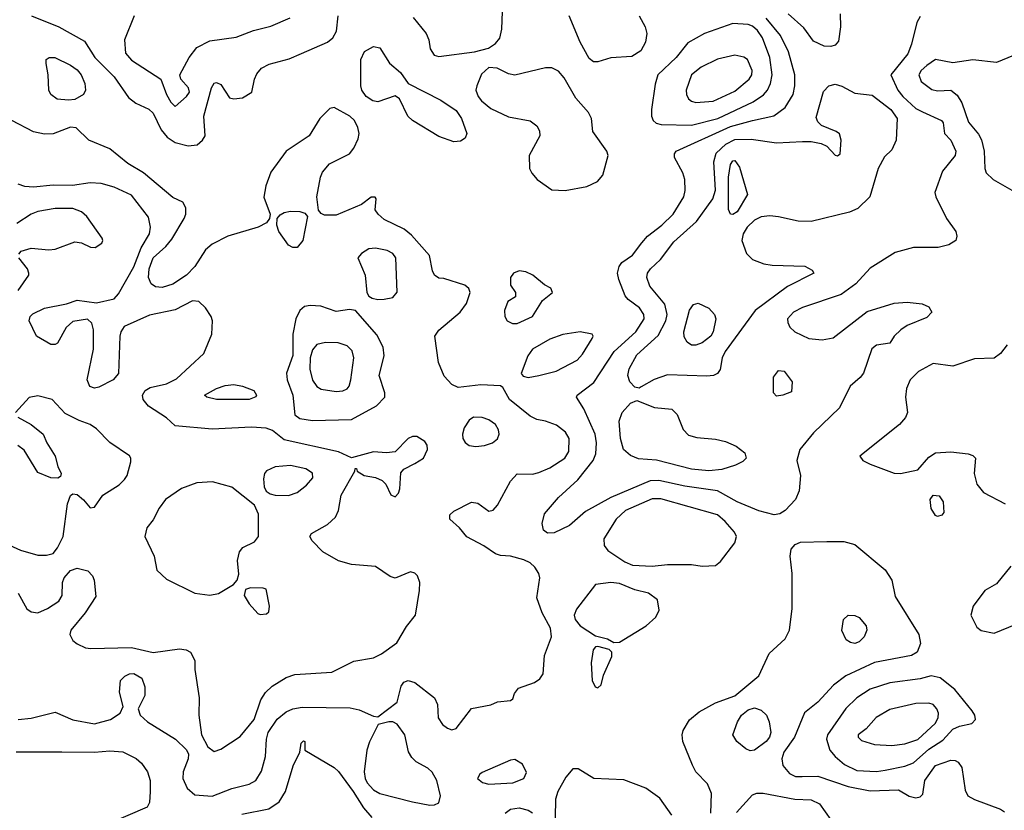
# Model space of a CAD drawing. Extents: x 1173029 to 1307123, y 522559 to 678521.
# Tile 72 of 256: x 1183562 to 1188081, y 561639 to 565268. Entities that reach past the tile are written whole.
import ezdxf

# ---------------------------------------------------------------- set-up
doc = ezdxf.new("R2010")
doc.units = 0

msp = doc.modelspace()

# ---------------------------------------------------------------- linework, layer by layer
at = {"layer": '0CON10XD'}
for points in [[(1185367.9, 565277.9), (1185426.9, 565205), (1185440, 565175), (1185445.6, 565135), (1185464.2, 565105), (1185485, 565098.9), (1185649.3, 565120.7), (1185713.4, 565136.6), (1185745, 565158.9), (1185765, 565182.5), (1185775.4, 565225), (1185777.7, 565305)], [(1187285, 565144.2), (1187255, 565147.1), (1187205, 565170), (1187160.9, 565230.9), (1187089.1, 565295)], [(1187327.8, 565295), (1187330, 565235), (1187320.7, 565169.3), (1187305, 565150.8), (1187285, 565144.2)], [(1183615.9, 565285.9), (1183741.9, 565235), (1183859.8, 565169.8), (1183907.3, 565095), (1183995.4, 565005), (1184061.3, 564911.3), (1184094.8, 564884.8), (1184155, 564856.9), (1184175, 564838.9), (1184211.7, 564761.7), (1184239.1, 564729.1), (1184275, 564703.5), (1184335, 564688.2), (1184375.9, 564694.1), (1184400.6, 564715), (1184413.3, 564735), (1184406.2, 564825), (1184441.5, 564955), (1184455, 564976), (1184465, 564980), (1184485, 564971.2), (1184525, 564910), (1184545, 564904.3), (1184585, 564909.4), (1184627.5, 564935), (1184640, 564995), (1184650.6, 565019.4), (1184671.4, 565045), (1184706.9, 565063.1), (1184798.5, 565088.5), (1184855, 565112.3), (1184975.3, 565164.7), (1184998.9, 565185), (1185015.5, 565215), (1185023.6, 565286.4)], [(1184086.4, 565285), (1184042.7, 565175), (1184047.5, 565115), (1184075, 565082.3), (1184210, 564995), (1184235.8, 564925), (1184255, 564890), (1184275, 564870), (1184327.5, 564915), (1184341.4, 564935), (1184337.1, 564955), (1184301.2, 564995), (1184297.5, 565015), (1184338.9, 565095), (1184375, 565140.5), (1184435, 565171.1), (1184555, 565188.5), (1184635, 565217.7), (1184715, 565238.5), (1184802.9, 565277.1)], [(1185985, 562910.8), (1185966.2, 562925), (1185959.2, 562955), (1185970.9, 562999.1), (1186035.6, 563075), (1186124.3, 563155.7), (1186194.7, 563245), (1186206.4, 563275), (1186209.5, 563325), (1186203.6, 563365), (1186151.2, 563481.2), (1186117.5, 563535), (1186120.8, 563545), (1186197.1, 563602.9), (1186290.6, 563745), (1186389.6, 563835), (1186428.2, 563895), (1186426.3, 563915), (1186407.1, 563945), (1186354.2, 563984.2), (1186340.9, 564000.9), (1186312.1, 564075), (1186306.4, 564105), (1186312.9, 564135), (1186325, 564153.8), (1186375, 564187.1), (1186416.9, 564243.1), (1186443.3, 564275), (1186509.3, 564325), (1186560.8, 564375), (1186610.4, 564455), (1186616.1, 564483.9), (1186614.6, 564535), (1186605.3, 564565.3), (1186567.5, 564635), (1186567.4, 564652.6), (1186575.6, 564665), (1186825, 564777.3), (1186925, 564805.9), (1187024, 564826), (1187074.6, 564865), (1187112, 564925), (1187120, 564965), (1187119.7, 565015), (1187090.5, 565120.5), (1187054.3, 565195), (1186988.4, 565275)], [(1187695, 565283.3), (1187680, 565255), (1187655.8, 565155), (1187639, 565111), (1187560.4, 565015), (1187593.1, 564945), (1187615, 564916), (1187675, 564860.6), (1187705.2, 564845.2), (1187793.3, 564805), (1187800, 564795), (1187806.7, 564745), (1187835.4, 564715.4), (1187859.4, 564665), (1187855.4, 564644.6), (1187797.5, 564572.5), (1187762.7, 564475), (1187766.2, 564455), (1187815.7, 564355.7), (1187858.9, 564295), (1187863.3, 564275), (1187858.6, 564255), (1187826.2, 564235), (1187777.6, 564222.4), (1187665, 564221.8), (1187580.3, 564199.7), (1187465, 564127.8), (1187400.4, 564055), (1187333, 564007), (1187155, 563946.4), (1187113.3, 563925), (1187086.7, 563895), (1187087.4, 563877.4), (1187097.2, 563857.2), (1187120, 563835), (1187183.9, 563803.9), (1187245, 563797.8), (1187295, 563807.5), (1187452.1, 563927.9), (1187575, 563966.2), (1187635, 563970.5), (1187704.2, 563964.2), (1187735, 563950), (1187748, 563925), (1187725, 563901.4), (1187635.3, 563864.7), (1187605.7, 563845), (1187575.8, 563815), (1187555, 563783.3), (1187495, 563773.5), (1187472.6, 563757.4), (1187434.1, 563645.9), (1187419.4, 563625), (1187373.2, 563585), (1187325, 563486.7), (1187205, 563371.9), (1187142.9, 563295), (1187129.1, 563245), (1187145.7, 563175), (1187139.2, 563105), (1187122, 563065), (1187075.5, 563014.5), (1187050.9, 562999.1), (1187025, 562995.6), (1186955, 563013.8), (1186855, 563055.3), (1186765, 563105.7), (1186615, 563126.3), (1186495, 563152.8), (1186455, 563151.6), (1186275.5, 563075), (1186159.1, 563010.8), (1186085, 562946.7), (1186015, 562912.9), (1185985, 562910.8)], [(1186215, 565074.1), (1186195, 565074.6), (1186175, 565090), (1186133.9, 565165), (1186084, 565285)], [(1186405, 565285.6), (1186432.5, 565235), (1186440, 565205), (1186434.6, 565165), (1186412.5, 565125), (1186370.8, 565099.2), (1186275, 565092.8), (1186215, 565074.1)], [(1186645, 564784.5), (1186766.8, 564815), (1186928.5, 564891.5), (1186976.2, 564923.8), (1186994.7, 564945), (1187007.9, 564975), (1187015.7, 565015), (1187005.2, 565095), (1186971.7, 565185), (1186948.1, 565218.1), (1186925, 565237.9), (1186905, 565245.8), (1186835, 565250), (1186705.3, 565204.7), (1186628.5, 565161.5), (1186575.4, 565095), (1186491.5, 565015), (1186478.1, 564971.9), (1186461.3, 564855), (1186461.8, 564825), (1186469.5, 564805), (1186482.8, 564792.8), (1186506.6, 564786.6), (1186645, 564784.5)], [(1185555, 564706.9), (1185485, 564731.8), (1185364.4, 564805), (1185343.8, 564825), (1185305, 564904), (1185285, 564919.2), (1185205, 564891.2), (1185182.5, 564895), (1185151.5, 564915), (1185131.5, 564945), (1185127.9, 564965), (1185127.9, 565085), (1185145, 565122.2), (1185185, 565145.5), (1185215, 565138.1), (1185259.1, 565069.1), (1185309.4, 565025), (1185345.5, 564975.5), (1185495, 564899.2), (1185565, 564850.9), (1185590.4, 564815), (1185614, 564745), (1185605.9, 564724.1), (1185585, 564710.8), (1185555, 564706.9)], [(1183785, 564897.9), (1183733.4, 564903.4), (1183704.3, 564925), (1183695.7, 564945), (1183692.9, 565015), (1183683.6, 565066.4), (1183683.3, 565085), (1183697.5, 565095), (1183722.5, 565095), (1183795, 565058.8), (1183825, 565037.7), (1183844.6, 565015), (1183860, 564975), (1183863.1, 564945), (1183854.2, 564925), (1183815, 564902.3), (1183785, 564897.9)], [(1186665, 564887.3), (1186745, 564894.2), (1186845, 564940.6), (1186909.6, 564995), (1186922.2, 565015), (1186924, 565035), (1186902, 565085), (1186885.4, 565095.4), (1186845, 565104.6), (1186765, 565086.7), (1186689.3, 565050.7), (1186645.5, 565015), (1186621.2, 564945), (1186621.8, 564925), (1186631.9, 564905), (1186645, 564893.3), (1186665, 564887.3)], [(1188123, 565103), (1188045, 565071.6), (1187936.4, 565083.7), (1187845, 565070.4), (1187765, 565085.5), (1187725, 565057.3), (1187699.6, 565035), (1187688.5, 565015), (1187699.1, 564985), (1187747.8, 564947.8), (1187775, 564942), (1187835, 564944.6), (1187865, 564922.1), (1187886, 564886), (1187917, 564797), (1187962.5, 564742.5), (1187976, 564716), (1187988.1, 564665), (1187991.4, 564585), (1187998, 564565), (1188029.6, 564535), (1188168.6, 564455)], [(1186065, 564484), (1186165, 564502), (1186213.5, 564525), (1186237.7, 564555), (1186263.1, 564645), (1186257.1, 564665), (1186192.5, 564755), (1186185.7, 564815), (1186172, 564842), (1186115, 564907.1), (1186061, 565001), (1186035, 565031.5), (1186005, 565047.1), (1185975, 565047.1), (1185835, 565013.5), (1185805, 565020), (1185754.1, 565045.9), (1185715, 565049.2), (1185681.3, 565018.7), (1185659.4, 564965), (1185655.5, 564945), (1185666.4, 564915), (1185681.8, 564895), (1185725, 564860), (1185805, 564822.5), (1185905, 564803.5), (1185935, 564780.6), (1185947.6, 564757.6), (1185949.4, 564735), (1185900.9, 564645), (1185902.5, 564585), (1185912.9, 564562.9), (1185937.5, 564535), (1186005, 564486.2), (1186065, 564484)], [(1186405, 563576.9), (1186385, 563580.6), (1186361.8, 563605), (1186352.7, 563635), (1186360, 563665), (1186395, 563729.6), (1186492.2, 563817.8), (1186526.8, 563885), (1186533.6, 563915), (1186522.2, 563962.2), (1186454.4, 564044.4), (1186440, 564085), (1186443.1, 564105), (1186456.7, 564125), (1186502.8, 564167.2), (1186565, 564247.7), (1186669, 564341), (1186742.8, 564445), (1186754.8, 564485), (1186747.9, 564615), (1186759.2, 564655), (1186802.7, 564697.3), (1186845, 564718.1), (1186918.9, 564718.9), (1187035, 564702.5), (1187155, 564708.5), (1187195, 564709.5), (1187240.3, 564700.3), (1187266.9, 564686.9), (1187305, 564646.7), (1187315, 564642.5), (1187327.7, 564652.3), (1187332, 564715), (1187325, 564743.3), (1187310, 564755), (1187242.4, 564782.4), (1187225, 564798.8), (1187218.3, 564818.3), (1187251.7, 564938.3), (1187275, 564964.4), (1187305, 564971.8), (1187335, 564962.9), (1187395, 564931.1), (1187475, 564921.2), (1187560.4, 564855), (1187589.7, 564815), (1187585.3, 564714.7), (1187565, 564671.2), (1187531.9, 564638.1), (1187502, 564585), (1187463.8, 564455), (1187408.9, 564401.1), (1187371.2, 564385), (1187195, 564341.6), (1187135, 564343.3), (1187045, 564363.3), (1187005, 564367.6), (1186965, 564362.4), (1186935, 564348.4), (1186900.3, 564315), (1186882.5, 564285), (1186876.6, 564255), (1186897.7, 564195), (1186925, 564167.5), (1186977.8, 564147.8), (1187015, 564140.9), (1187165, 564135.8), (1187198.8, 564118.8), (1187206.7, 564105), (1187086.5, 564043.5), (1186937.5, 563932.5), (1186799.7, 563745), (1186785.4, 563715), (1186777.5, 563662.5), (1186765, 563643.1), (1186746.1, 563633.9), (1186715, 563631.5), (1186535, 563636.9), (1186473.3, 563616.7), (1186415, 563581.9), (1186405, 563576.9)], [(1183555, 562055.8), (1183615, 562062), (1183725, 562088.8), (1183805, 562053.5), (1183905, 562036.2), (1183978.8, 562055), (1184023.3, 562085), (1184036.7, 562115), (1184020.5, 562180.5), (1184023.8, 562235), (1184043.8, 562255), (1184065, 562265.4), (1184085, 562267.1), (1184122.5, 562245), (1184135.7, 562205), (1184136, 562165), (1184106.2, 562105), (1184114, 562075), (1184148, 562045), (1184276.5, 561965), (1184326.8, 561916.8), (1184337, 561897), (1184335.3, 561875), (1184312.4, 561815), (1184310.4, 561785), (1184330.6, 561740.6), (1184365, 561709.3), (1184445, 561703.4), (1184535, 561738.1), (1184615, 561758.7), (1184645.4, 561775), (1184672.2, 561817.8), (1184690, 561885), (1184693.9, 561965), (1184702, 561995), (1184743.7, 562056.3), (1184785, 562090), (1184815, 562104.7), (1184857.6, 562112.4), (1185078.3, 562108.3), (1185120.3, 562100.3), (1185185, 562070), (1185205, 562067.5), (1185293.8, 562135), (1185312.3, 562207.7), (1185325, 562226.7), (1185345, 562234), (1185375, 562225.8), (1185466, 562155), (1185480, 562125), (1185482.7, 562062.7), (1185501.7, 562031.7), (1185525, 562016.2), (1185545, 562008), (1185565, 562014), (1185635, 562105.8), (1185725, 562122), (1185755, 562136.7), (1185815, 562142.5), (1185825, 562150), (1185833.3, 562175), (1185850.6, 562199.4), (1185924, 562225), (1185948.5, 562241.5), (1185964.5, 562265), (1185970.5, 562349.5), (1186002.5, 562435), (1185997.5, 562475), (1185960, 562545), (1185935.9, 562614.1), (1185948.8, 562705), (1185944.5, 562725), (1185926.9, 562755), (1185905, 562774.4), (1185875, 562788.2), (1185815, 562805.4), (1185768.7, 562808.7), (1185746.3, 562816.3), (1185692.6, 562852.6), (1185613.6, 562893.7), (1185580, 562935), (1185536, 562975), (1185536, 562995), (1185555, 563012.5), (1185635, 563052.9), (1185665, 563048.6), (1185715, 563012), (1185734.3, 563015.7), (1185755, 563040), (1185815, 563149.2), (1185845, 563183.8), (1185915, 563181.9), (1185945, 563190), (1185995, 563210.5), (1186064.4, 563255), (1186082.5, 563285), (1186083.5, 563345), (1186066.7, 563375), (1186025, 563406.5), (1185975.4, 563425.4), (1185935, 563431.9), (1185905, 563448.1), (1185810.5, 563525), (1185779.5, 563579.5), (1185767.9, 563587.9), (1185678.3, 563591.7), (1185575, 563580), (1185545, 563593.3), (1185510.8, 563630.8), (1185484.2, 563695), (1185467.5, 563815), (1185485, 563842.2), (1185584, 563925), (1185612, 563965), (1185630, 564015), (1185623.6, 564033.6), (1185605, 564050), (1185509.2, 564079.2), (1185485, 564082), (1185465.7, 564095.7), (1185455.8, 564115.8), (1185442.2, 564185), (1185359.4, 564279.4), (1185326, 564306), (1185235, 564351.5), (1185206.9, 564375), (1185194, 564395), (1185198, 564445), (1185193.6, 564453.6), (1185175, 564453.8), (1185130, 564420), (1185015, 564371.2), (1184961.2, 564371.2), (1184945, 564378), (1184933, 564393), (1184925.4, 564455), (1184941.8, 564545), (1184952, 564568), (1184984.2, 564605.8), (1185075, 564651.5), (1185095, 564678.1), (1185115, 564720.8), (1185119.2, 564745), (1185113.2, 564773.2), (1185098.2, 564805), (1185077.8, 564825), (1185005, 564864.6), (1184985, 564860.4), (1184939.5, 564815), (1184890, 564735), (1184785, 564663.8), (1184715, 564568.1), (1184691.1, 564505), (1184683, 564453), (1184710.8, 564375), (1184708.8, 564355), (1184694, 564335), (1184656.7, 564315), (1184516.4, 564273.7), (1184445, 564237.1), (1184415, 564212.2), (1184365.3, 564134.7), (1184327.5, 564095), (1184265, 564054.6), (1184215, 564039.2), (1184185, 564041.2), (1184164.8, 564054.8), (1184152.2, 564085), (1184156.3, 564125), (1184175, 564175.4), (1184233.2, 564226.8), (1184259.9, 564260.1), (1184316.4, 564355), (1184324.4, 564375), (1184324.4, 564404.4), (1184310.3, 564430.3), (1184265, 564452.5), (1184129.4, 564565), (1184058.3, 564608.3), (1183975.8, 564675.8), (1183878.9, 564715), (1183821.6, 564771.6), (1183795, 564775.3), (1183715, 564743.5), (1183675, 564741.9), (1183625, 564753.5), (1183525, 564805.4)], [(1186835, 564373.1), (1186825, 564375.6), (1186815.9, 564395.9), (1186814.9, 564545), (1186825, 564603.1), (1186835, 564620), (1186845, 564621.8), (1186865, 564591.4), (1186902.5, 564465), (1186855, 564386.4), (1186835, 564373.1)], [(1183555.2, 562635.2), (1183595, 562562.9), (1183615, 562548.9), (1183645, 562545.5), (1183690, 562565), (1183742, 562598), (1183756.7, 562625), (1183758.9, 562685), (1183765.6, 562705), (1183795, 562740), (1183825, 562750), (1183875, 562737.5), (1183895.7, 562715), (1183904.3, 562695), (1183910.7, 562619.3), (1183862, 562545), (1183796, 562465), (1183792.5, 562445), (1183805, 562418.8), (1183825, 562402.5), (1183863.3, 562385), (1183888.7, 562381.3), (1184074.7, 562385.3), (1184175, 562362.9), (1184295, 562380), (1184325.7, 562375.7), (1184345, 562363.8), (1184366.1, 562326.1), (1184366.2, 562285), (1184385.6, 562155.6), (1184384.2, 562075), (1184396.1, 561985), (1184425, 561930.4), (1184455, 561908.8), (1184485, 561918.9), (1184573.3, 561976.7), (1184637.2, 562055), (1184668.9, 562145), (1184690.1, 562179.9), (1184720.9, 562209.1), (1184785, 562248.5), (1184825, 562261.8), (1184995, 562272.7), (1185095, 562323.5), (1185185, 562338.5), (1185223, 562357), (1185292.8, 562407.2), (1185337.2, 562482.8), (1185378.8, 562535), (1185397.6, 562647.6), (1185397.8, 562685), (1185387.1, 562715), (1185375, 562727.1), (1185355, 562732.9), (1185285, 562704.3), (1185262.2, 562712.2), (1185195, 562758.5), (1185085, 562767.1), (1185024.5, 562784.5), (1184952.5, 562825), (1184904.4, 562875), (1184892.9, 562895), (1184900.9, 562909.1), (1184975, 562950.4), (1185011.9, 562985), (1185024.3, 563015), (1185036.7, 563085), (1185100, 563195), (1185101.7, 563208.3), (1185108.3, 563208.3), (1185110, 563195), (1185142.5, 563175), (1185195, 563166), (1185225, 563152.5), (1185242.5, 563135), (1185265, 563086.2), (1185285, 563078), (1185300.8, 563095), (1185307.1, 563115), (1185311.7, 563188.3), (1185325.6, 563204.4), (1185375, 563230), (1185415.7, 563255), (1185434.2, 563295), (1185432, 563315), (1185421.7, 563331.7), (1185384.4, 563354.4), (1185365, 563354.4), (1185345, 563345.6), (1185285, 563284), (1185245, 563280), (1185185, 563284.2), (1185085, 563256.2), (1185025, 563283.5), (1184775, 563339.2), (1184722.5, 563382.5), (1184693.5, 563393.5), (1184625, 563397.1), (1184445, 563387.9), (1184275, 563404), (1184235, 563440), (1184153.1, 563493.1), (1184128.1, 563525), (1184125.6, 563544.4), (1184137.1, 563565), (1184160.5, 563579.5), (1184235, 563597.1), (1184281.4, 563618.6), (1184406.9, 563735), (1184444, 563825), (1184446.2, 563885), (1184440, 563905), (1184414.5, 563944.5), (1184383.8, 563975), (1184355, 563977.5), (1184275, 563936), (1184158.1, 563911.9), (1184041.2, 563858.8), (1184025.5, 563835), (1184020.8, 563815), (1184015, 563643.3), (1183990, 563615), (1183925, 563581.2), (1183905, 563576.7), (1183884.1, 563584.1), (1183870.8, 563615), (1183900, 563755), (1183900, 563845), (1183893.3, 563875), (1183873, 563893), (1183805, 563882.9), (1183775, 563854.3), (1183735, 563782.9), (1183725, 563776.7), (1183705, 563777.5), (1183639.4, 563815), (1183605.5, 563885), (1183610, 563905), (1183621.7, 563918.3), (1183675, 563943.2), (1183776.9, 563963.1), (1183825, 563980), (1183915, 563967.5), (1183995, 563986.7), (1184015, 564010), (1184085, 564133.8), (1184119.6, 564220.4), (1184157.2, 564285), (1184161.8, 564315), (1184152.2, 564362.2), (1184075, 564462.7), (1183995, 564499.6), (1183936.1, 564516.1), (1183885, 564519.5), (1183803.4, 564506.6), (1183715, 564508.4), (1183625, 564499.2), (1183585, 564502.9), (1183555, 564513.3)], [(1183558.3, 564191.7), (1183568.8, 564205), (1183615, 564219.5), (1183695, 564211.5), (1183725, 564214.6), (1183815, 564248.9), (1183845, 564244.3), (1183886.4, 564223.6), (1183908.3, 564221.7), (1183938.3, 564241.7), (1183943.3, 564255), (1183940, 564265), (1183869.4, 564365), (1183845.2, 564385.2), (1183805, 564401), (1183725, 564401.4), (1183645, 564388.2), (1183614.3, 564375), (1183548.3, 564331.7)], [(1184815, 564221.9), (1184795, 564232.2), (1184750.6, 564295), (1184742.5, 564325), (1184743.8, 564355), (1184757.3, 564372.7), (1184775, 564382.5), (1184805, 564388.9), (1184847.8, 564387.8), (1184870.5, 564380.5), (1184883.3, 564365), (1184861.5, 564255), (1184835, 564222.9), (1184815, 564221.9)], [(1185205, 563983.5), (1185235, 563984.5), (1185275, 563992.5), (1185295, 564016.7), (1185288.8, 564175), (1185275, 564194.4), (1185248, 564208), (1185195, 564218.8), (1185165, 564215.5), (1185130, 564195), (1185114, 564175), (1185147.1, 564095), (1185155.7, 564015), (1185165, 563998.8), (1185180.3, 563990.3), (1185205, 563983.5)], [(1183554.5, 564025), (1183603.1, 564095), (1183604.4, 564105), (1183597.1, 564125), (1183557.5, 564175)], [(1185823.2, 563873.2), (1185845, 563873.3), (1185915, 563906.2), (1185961.2, 563978.8), (1186006.7, 564015), (1186000, 564035), (1185970.8, 564050.8), (1185917.5, 564095), (1185885, 564110), (1185855, 564115.6), (1185828, 564105), (1185814.2, 564085), (1185815, 564050), (1185837.5, 564015), (1185837.5, 563995), (1185802.5, 563975), (1185787.7, 563932.3), (1185789.2, 563905), (1185798.8, 563885), (1185823.2, 563873.2)], [(1184905, 563427.7), (1185085, 563432.1), (1185199.1, 563495), (1185238, 563535), (1185238, 563555), (1185212.2, 563635), (1185234.7, 563725), (1185230.8, 563765), (1185201.2, 563821.2), (1185102.4, 563932.4), (1185075, 563938.1), (1185015, 563928.1), (1184943.4, 563953.4), (1184895, 563956.1), (1184868.9, 563951.1), (1184846.9, 563933.1), (1184829.5, 563895), (1184815.4, 563825), (1184815.9, 563725.9), (1184787.1, 563645), (1184789.2, 563615), (1184814.7, 563545), (1184824.3, 563454.3), (1184847.9, 563437.9), (1184905, 563427.7)], [(1186665, 563773.1), (1186645, 563773.5), (1186625, 563786.9), (1186611.6, 563811.6), (1186610.6, 563835), (1186636.2, 563935), (1186655, 563960.6), (1186676.6, 563966.6), (1186725, 563944.4), (1186750.8, 563915), (1186757.1, 563895), (1186744.6, 563835), (1186733.8, 563815), (1186695, 563784.6), (1186665, 563773.1)], [(1185895.7, 563625.7), (1185945, 563634.5), (1186024, 563655), (1186120, 563705), (1186145, 563733.1), (1186189.2, 563805), (1186194, 563815), (1186188.8, 563825), (1186135, 563835.4), (1186055, 563823.3), (1185995, 563800.9), (1185915.7, 563755), (1185894.4, 563725), (1185863.6, 563643.6), (1185872, 563632), (1185895.7, 563625.7)], [(1185015, 563560.8), (1185045, 563564), (1185065, 563573.3), (1185073.8, 563585), (1185081.9, 563615), (1185095.4, 563715), (1185087.7, 563747.7), (1185065, 563771.1), (1185023.9, 563783.9), (1184965, 563786.1), (1184925, 563776.2), (1184905, 563752.2), (1184895.7, 563715), (1184893.4, 563663.4), (1184905, 563612.9), (1184925, 563584.3), (1184945, 563571.9), (1185015, 563560.8)], [(1188094.6, 563775.4), (1188063.3, 563735), (1188035, 563713.5), (1187945, 563711.8), (1187845, 563676.7), (1187755, 563689.7), (1187686.8, 563653.2), (1187649.5, 563615), (1187632.1, 563575), (1187627.1, 563535), (1187636.9, 563465), (1187628, 563442), (1187600.3, 563409.7), (1187418, 563265), (1187431.2, 563245), (1187465, 563227.5), (1187575, 563186.7), (1187605, 563184.4), (1187685, 563201.9), (1187735, 563260), (1187765, 563279.5), (1187835, 563283.8), (1187915.3, 563275.3), (1187937, 563267), (1187949.2, 563255), (1187942.5, 563185), (1187955.5, 563135), (1187985, 563097.8), (1188085, 563045.5)], [(1187035, 563540), (1187021.2, 563555), (1187022.5, 563627.5), (1187045, 563657.5), (1187070, 563655), (1187107.5, 563605), (1187105, 563560), (1187065, 563544), (1187035, 563540)], [(1184615, 563523.8), (1184464.7, 563524.7), (1184420, 563535), (1184410, 563545), (1184465, 563575.6), (1184505, 563588.6), (1184545, 563592.9), (1184584.1, 563585.9), (1184635.8, 563565), (1184649.2, 563545), (1184645, 563536.7), (1184615, 563523.8)], [(1183495, 562864.4), (1183565, 562833.1), (1183645, 562810.5), (1183685, 562809.2), (1183715, 562818.2), (1183735, 562843.3), (1183760.8, 562895), (1183780.8, 563045), (1183795, 563083.8), (1183805, 563091.2), (1183825, 563088), (1183855, 563063.8), (1183885, 563027.5), (1183905, 563030), (1183944, 563085), (1184017.6, 563132.4), (1184043.1, 563156.9), (1184055.6, 563175), (1184072.1, 563237.9), (1184071.9, 563255), (1184065, 563265.7), (1183975, 563326.4), (1183915, 563390.4), (1183885, 563409.6), (1183835, 563428.7), (1183769.7, 563459.7), (1183710, 563525), (1183645, 563541.9), (1183605.7, 563534.3), (1183542.5, 563465)], [(1186725, 563197.5), (1186645, 563204.7), (1186484.7, 563245.3), (1186402.7, 563252.7), (1186365, 563266.7), (1186333.5, 563295), (1186318.7, 563345), (1186314.1, 563425), (1186326.7, 563465), (1186365, 563506.9), (1186395, 563519.1), (1186475, 563487.1), (1186555, 563480), (1186579.2, 563455), (1186606.5, 563386.5), (1186631.3, 563361.3), (1186669.5, 563349.5), (1186755, 563342.5), (1186801.3, 563331.3), (1186850.5, 563310.5), (1186889.4, 563279.4), (1186895.8, 563255), (1186880.6, 563239.4), (1186847.7, 563222.3), (1186785, 563202.8), (1186725, 563197.5)], [(1183552.7, 563442.7), (1183615, 563410), (1183669.2, 563365), (1183685.8, 563325), (1183724.2, 563265), (1183736.6, 563216.6), (1183752, 563185), (1183749.2, 563170.8), (1183736.9, 563163.1), (1183705, 563164.4), (1183645, 563188.8), (1183581.8, 563291.8), (1183553.4, 563313.4)], [(1185655, 563308.7), (1185695, 563313.4), (1185731.9, 563325), (1185755, 563344.5), (1185762.1, 563365), (1185759.6, 563385), (1185745, 563408.9), (1185715, 563430.5), (1185685, 563441.2), (1185645, 563443.6), (1185625, 563430), (1185602.3, 563395), (1185593.8, 563365), (1185595.5, 563345), (1185606.5, 563326.5), (1185625, 563313.8), (1185655, 563308.7)], [(1184795, 563084.1), (1184835, 563097.5), (1184878.8, 563131.2), (1184907.9, 563165), (1184905.7, 563185.7), (1184875, 563206.2), (1184805, 563221.2), (1184734.6, 563215.4), (1184695, 563197.4), (1184685.7, 563185), (1184680.4, 563160.4), (1184683.5, 563123.5), (1184692.9, 563102.9), (1184710.9, 563090.9), (1184735, 563085.4), (1184795, 563084.1)], [(1184435, 562625.6), (1184475, 562633.3), (1184543.3, 562675), (1184560, 562695), (1184567.1, 562722.9), (1184561.5, 562785), (1184570, 562825), (1184585.8, 562845), (1184639.2, 562870.8), (1184657.8, 562895), (1184658.4, 562998.4), (1184638.8, 563038.8), (1184535, 563122.2), (1184446.7, 563146.7), (1184375, 563142.5), (1184304.2, 563115.8), (1184231.4, 563065), (1184201.9, 563025), (1184175, 562972), (1184144.6, 562935.4), (1184135.6, 562895), (1184178.6, 562805), (1184191.7, 562741.7), (1184235, 562698.9), (1184365.5, 562635.5), (1184435, 562625.6)], [(1187775, 562988), (1187765, 562992), (1187745, 563023.8), (1187740.9, 563065), (1187755, 563085.5), (1187781.7, 563081.7), (1187800.8, 563055), (1187803.6, 563006.4), (1187795, 562993.3), (1187775, 562988)], [(1186695, 562760), (1186755, 562762), (1186779.1, 562780.9), (1186843.7, 562866.3), (1186852.2, 562895), (1186842.2, 562915), (1186800, 562965), (1186764.2, 562995), (1186505, 563068.3), (1186465, 563068.8), (1186341.8, 563015), (1186299.6, 562975), (1186242.5, 562885), (1186244.2, 562854.2), (1186261.7, 562831.7), (1186339.8, 562779.8), (1186375, 562764.4), (1186465, 562760), (1186535, 562766.9), (1186645, 562767.1), (1186695, 562760)], [(1186733.8, 561625), (1186736.7, 561715), (1186719.5, 561759.5), (1186666, 561815), (1186649.2, 561845), (1186605.6, 561955), (1186602.2, 561985), (1186606.9, 562005), (1186636.9, 562053.1), (1186679.9, 562090.1), (1186755, 562132.5), (1186845, 562164.1), (1186954.3, 562255.7), (1187001.4, 562358.6), (1187074.6, 562425), (1187095.4, 562465), (1187107.7, 562565), (1187106.7, 562725), (1187097.7, 562805), (1187103.3, 562836.7), (1187121.2, 562858.8), (1187145, 562868.9), (1187267.1, 562872.9), (1187345, 562871.8), (1187395, 562858.9), (1187535, 562742.5), (1187564.6, 562695), (1187579.5, 562619.5), (1187689.4, 562445), (1187696.9, 562405), (1187680.8, 562365), (1187655, 562348.9), (1187485, 562317.5), (1187354.3, 562255.7), (1187297.5, 562212.5), (1187225, 562134.5), (1187164.6, 562085.4), (1187117.8, 561975), (1187069.7, 561905), (1187060, 561875), (1187064.7, 561844.7), (1187095, 561807.5), (1187123.1, 561793.1), (1187153.3, 561793.3), (1187225, 561794.7), (1187365, 561747.2), (1187465, 561728.3), (1187595, 561732.2), (1187645, 561704.1), (1187675, 561695.9), (1187695, 561701.1), (1187707.6, 561712.4), (1187716.2, 561775), (1187765, 561844.5), (1187835, 561868.1), (1187855, 561867.1), (1187869.3, 561859.3), (1187885.6, 561835), (1187901.7, 561731.7), (1187913.1, 561705), (1187945, 561687.7), (1188063.8, 561643.8), (1188081.7, 561631.7)], [(1188110.4, 562759.6), (1188045, 562678.9), (1187991.8, 562648.2), (1187938, 562575), (1187927.5, 562535), (1187955, 562480), (1187974.2, 562464.2), (1188035, 562451.4), (1188135, 562493.3)], [(1186288.3, 562408.3), (1186315, 562410), (1186438, 562485), (1186482, 562525), (1186497, 562557), (1186490, 562605), (1186447.5, 562635), (1186385, 562651.4), (1186315, 562680), (1186275, 562683.6), (1186205, 562675.8), (1186118, 562562), (1186107.5, 562535), (1186110.8, 562515), (1186134, 562485), (1186205, 562440), (1186260, 562425), (1186288.3, 562408.3)], [(1184665, 562537.5), (1184695, 562540), (1184705, 562550), (1184708.8, 562575), (1184693, 562653), (1184678.8, 562658.8), (1184620.8, 562659.2), (1184598.3, 562651.7), (1184592.5, 562625), (1184615, 562586), (1184655, 562542.5), (1184665, 562537.5)], [(1187395, 562404.6), (1187375, 562408.2), (1187355, 562421.4), (1187335.9, 562464.1), (1187343.8, 562515), (1187365, 562533.8), (1187395, 562532.5), (1187414.4, 562524.4), (1187447.5, 562485), (1187450, 562465), (1187437.8, 562435), (1187415, 562411.8), (1187395, 562404.6)], [(1186215, 562200), (1186230, 562215), (1186241.2, 562258.8), (1186280, 562345), (1186280, 562365), (1186267.5, 562377.5), (1186215, 562391.2), (1186205, 562388.8), (1186194.5, 562375.5), (1186184.6, 562315), (1186190, 562235), (1186203.3, 562205), (1186215, 562200)], [(1187495, 561817.2), (1187535, 561823.4), (1187625, 561841.5), (1187665, 561857), (1187735, 561919.5), (1187799.6, 561960.4), (1187845, 562010.7), (1187875, 562024.6), (1187932.5, 562037.5), (1187948.8, 562055), (1187945.8, 562075), (1187934.2, 562095), (1187853.8, 562193.8), (1187786.8, 562246.8), (1187745, 562255.3), (1187695, 562242.6), (1187555, 562223.1), (1187465, 562194.1), (1187404.8, 562155.2), (1187353.4, 562106.6), (1187269.6, 561985), (1187264.6, 561964.6), (1187280.9, 561915), (1187305.4, 561885), (1187348.4, 561848.4), (1187405, 561821.1), (1187495, 561817.2)], [(1186915, 561911.5), (1186895, 561920.8), (1186852.7, 561955), (1186835.5, 561985), (1186856.1, 562045), (1186875, 562074.6), (1186905, 562099.4), (1186935, 562108.2), (1186965, 562098.9), (1186988.9, 562075), (1187002, 562045), (1187009.1, 561995), (1187003.4, 561975), (1186988.4, 561955), (1186935, 561914.6), (1186915, 561911.5)], [(1187565, 561935.4), (1187625, 561944), (1187685, 561964.2), (1187765, 562037.9), (1187778.2, 562065), (1187778.6, 562085), (1187771.8, 562105), (1187755, 562124.5), (1187735, 562130.4), (1187675, 562129.6), (1187555, 562101.5), (1187493.1, 562065), (1187446.9, 562013.1), (1187410.8, 561985), (1187410, 561975), (1187425, 561959.2), (1187485, 561940.5), (1187565, 561935.4)], [(1185445, 561662), (1185465, 561663.3), (1185485, 561672.5), (1185493.8, 561705), (1185475.7, 561775), (1185455, 561813.8), (1185435, 561832.5), (1185381.1, 561861.1), (1185361.1, 561881.1), (1185346.6, 561906.6), (1185329.4, 561985), (1185295, 562034.2), (1185275, 562044.2), (1185255.9, 562044.1), (1185207, 562033), (1185167, 561953), (1185155.5, 561914.5), (1185142.2, 561815), (1185147, 561785), (1185157.1, 561765), (1185185, 561732.8), (1185215, 561715.3), (1185365, 561677.3), (1185445, 561662)], [(1184580.6, 561620.6), (1184704.7, 561645.3), (1184752.1, 561677.9), (1184782.5, 561725), (1184817.2, 561842.8), (1184847.5, 561905), (1184853, 561947), (1184865, 561957.5), (1184870, 561955), (1184870, 561915), (1185005, 561835.4), (1185025, 561816.5), (1185092.7, 561725), (1185139.3, 561649.3), (1185177.5, 561605)], [(1183545, 561906.7), (1183755, 561906.2), (1183905, 561905.3), (1183975, 561912), (1184035, 561906.8), (1184097, 561877), (1184120.6, 561855), (1184148.1, 561815), (1184161.1, 561775), (1184161.1, 561725), (1184157.5, 561675), (1184147.3, 561652.7), (1183979.3, 561580.7)], [(1185715, 561758.5), (1185825, 561764.2), (1185875.3, 561784.7), (1185887.9, 561812.1), (1185870.2, 561850.2), (1185835, 561872.5), (1185815, 561869.2), (1185685, 561812.5), (1185673.8, 561805), (1185663.3, 561785), (1185685.6, 561765.6), (1185715, 561758.5)], [(1186555, 561616.2), (1186500, 561695), (1186435, 561740.6), (1186335, 561777.8), (1186196.7, 561785), (1186125, 561829.2), (1186100.9, 561829.1), (1186068.8, 561791.2), (1186032.5, 561725), (1186021.1, 561688.9), (1186017.6, 561522.4)], [(1186851.8, 561628.2), (1186925, 561709.4), (1186945, 561717.8), (1186975, 561717.1), (1187119.9, 561689.9), (1187195, 561685.9), (1187232.5, 561667.5), (1187284.4, 561594.4)], [(1185789.5, 561625), (1185815, 561643.1), (1185855, 561650.4), (1185895, 561639.6), (1185915, 561626.5)]]:
    msp.add_lwpolyline(points, dxfattribs=at)

doc.saveas('drawing.dxf')
